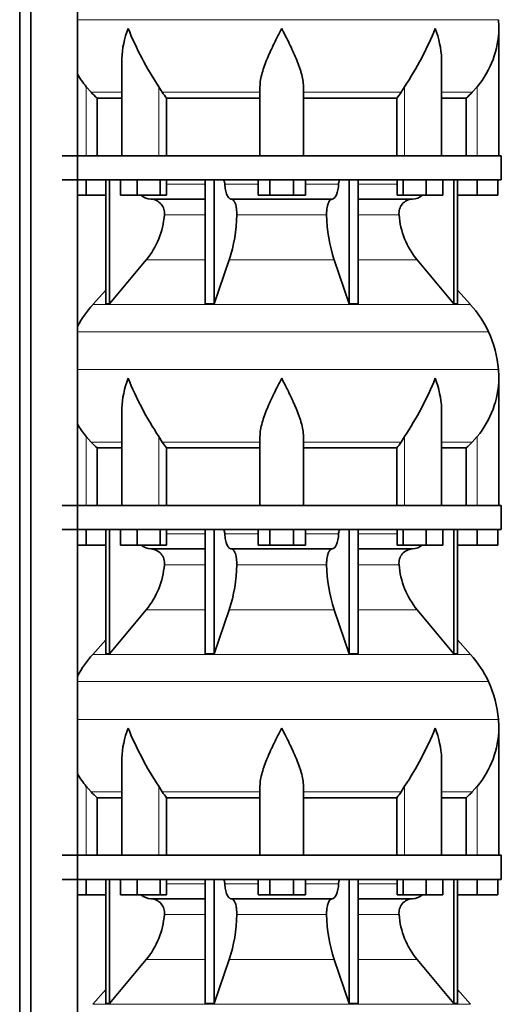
# Model space of a CAD drawing. Header units: millimetres. Extents: x 166 to 773, y -3529 to 2303.
# Tile 21 of 26: x 507 to 707, y 693 to 1101. Entities that reach past the tile are written whole.
import ezdxf

# ---------------------------------------------------------------- set-up
doc = ezdxf.new("R2010")
doc.units = ezdxf.units.MM
doc.layers.add('LOW_134-17', color=7, linetype='Continuous')
doc.layers.add('VSI134_DIFFUSORE', color=7, linetype='Continuous')

# ---------------------------------------------------------------- blocks, each defined once
blk = doc.blocks.new('SE3')
at = {"layer": 'LOW_134-17', "color": 7, "linetype": 'Continuous', "lineweight": 35}
for p, q in [((507.09, -691.82), (507.09, 1789.68)), ((511.64, -691.82), (511.64, 1789.68)), ((531.03, 1789.68), (531.03, -691.82)), ((531.1, 1179.68), (531.1, 1044.68)), ((531.1, 1034.68), (531.1, 899.68)), ((531.1, 889.68), (531.1, 754.68)), ((531.1, 744.68), (531.1, 609.68))]:
    blk.add_line(p, q, dxfattribs=at)
at = {"layer": 'VSI134_DIFFUSORE', "color": 4, "linetype": 'Continuous', "lineweight": 9}
for p, q in [((531.1, 1101.04), (705.49, 1101.04)), ((534.66, 1044.68), (534.66, 1073.28)), ((549.38, 1070.98), (536.67, 1070.98)), ((564.75, 1044.68), (564.75, 1073.28)), ((606.66, 1070.98), (566.17, 1070.98)), ((624.66, 1070.98), (665.15, 1070.98)), ((666.57, 1044.68), (666.57, 1073.28)), ((681.94, 1070.98), (694.65, 1070.98)), ((696.66, 1044.68), (696.66, 1073.28)), ((567.87, 1032.91), (583.96, 1032.91)), ((592.09, 1032.91), (605.85, 1032.91)), ((625.48, 1032.91), (639.23, 1032.91)), ((647.36, 1032.91), (663.46, 1032.91)), ((583.96, 1020.14), (567.03, 1020.14)), ((634.27, 1020.14), (597.05, 1020.14)), ((664.29, 1020.14), (647.36, 1020.14)), ((559.52, 1001.44), (583.96, 1001.44)), ((593.94, 1001.44), (637.38, 1001.44)), ((647.36, 1001.44), (671.8, 1001.44)), ((537.36, 982.93), (693.96, 982.93)), ((701.33, 971.67), (531.1, 971.67)), ((531.1, 956.04), (705.49, 956.04)), ((534.66, 899.68), (534.66, 928.28)), ((564.75, 899.68), (564.75, 928.28)), ((666.57, 899.68), (666.57, 928.28)), ((696.66, 899.68), (696.66, 928.28)), ((549.38, 925.98), (536.67, 925.98)), ((606.66, 925.98), (566.17, 925.98)), ((624.66, 925.98), (665.15, 925.98)), ((681.94, 925.98), (694.65, 925.98)), ((567.87, 887.91), (583.96, 887.91)), ((592.09, 887.91), (605.85, 887.91)), ((625.48, 887.91), (639.23, 887.91)), ((647.36, 887.91), (663.46, 887.91)), ((583.96, 875.14), (567.03, 875.14)), ((634.27, 875.14), (597.05, 875.14)), ((664.29, 875.14), (647.36, 875.14)), ((559.52, 856.44), (583.96, 856.44)), ((593.94, 856.44), (637.38, 856.44)), ((647.36, 856.44), (671.8, 856.44)), ((537.36, 837.93), (693.96, 837.93)), ((701.33, 826.67), (531.1, 826.67)), ((531.1, 811.04), (705.49, 811.04)), ((534.66, 754.68), (534.66, 783.28)), ((549.38, 780.98), (536.67, 780.98)), ((564.75, 754.68), (564.75, 783.28)), ((606.66, 780.98), (566.17, 780.98)), ((624.66, 780.98), (665.15, 780.98)), ((666.57, 754.68), (666.57, 783.28)), ((681.94, 780.98), (694.65, 780.98)), ((696.66, 754.68), (696.66, 783.28)), ((567.87, 742.91), (583.96, 742.91)), ((592.09, 742.91), (605.85, 742.91)), ((625.48, 742.91), (639.23, 742.91)), ((647.36, 742.91), (663.46, 742.91)), ((583.96, 730.14), (567.03, 730.14)), ((634.27, 730.14), (597.05, 730.14)), ((664.29, 730.14), (647.36, 730.14)), ((559.52, 711.44), (583.96, 711.44)), ((593.94, 711.44), (637.38, 711.44)), ((647.36, 711.44), (671.8, 711.44)), ((537.36, 692.93), (693.96, 692.93))]:
    blk.add_line(p, q, dxfattribs=at)
at = {"layer": 'VSI134_DIFFUSORE', "color": 7, "linetype": 'Continuous', "lineweight": 35}
for p, q in [((705.66, 1044.68), (705.66, 1097.42)), ((549.38, 1084.04), (549.38, 1044.68)), ((681.94, 1044.68), (681.94, 1084.04)), ((536.67, 1070.98), (534.66, 1073.28)), ((566.17, 1070.98), (564.75, 1073.28)), ((606.66, 1044.68), (606.66, 1073.28)), ((624.66, 1044.68), (624.66, 1073.28)), ((666.57, 1073.28), (665.15, 1070.98)), ((696.66, 1073.28), (694.65, 1070.98)), ((539.19, 1068.54), (549.38, 1068.54)), ((539.19, 1044.68), (539.19, 1068.54)), ((567.95, 1068.54), (606.66, 1068.54)), ((567.95, 1044.68), (567.95, 1068.54)), ((624.66, 1068.54), (663.37, 1068.54)), ((663.37, 1068.54), (663.37, 1044.68)), ((681.94, 1068.54), (692.13, 1068.54)), ((692.13, 1068.54), (692.13, 1044.68)), ((706.66, 1044.68), (524.66, 1044.68)), ((706.66, 1034.68), (706.66, 1044.68)), ((524.66, 1034.68), (706.66, 1034.68)), ((534.66, 1028.28), (534.66, 1034.68)), ((542.83, 1034.68), (542.83, 983.23)), ((544.36, 1034.68), (544.36, 983.23)), ((548.9, 1028.28), (548.9, 1034.68)), ((555.84, 1028.28), (555.84, 1034.68)), ((565.32, 1028.28), (565.32, 1034.68)), ((567.87, 1028.28), (567.87, 1034.68)), ((583.96, 1034.68), (583.96, 983.23)), ((587.66, 1034.68), (587.66, 983.23)), ((605.85, 1028.28), (605.85, 1034.68)), ((610.75, 1028.28), (610.75, 1034.68)), ((620.57, 1028.28), (620.57, 1034.68)), ((625.48, 1028.28), (625.48, 1034.68)), ((643.66, 1034.68), (643.66, 983.23)), ((647.36, 1034.68), (647.36, 983.23)), ((663.46, 1028.28), (663.46, 1034.68)), ((666, 1028.28), (666, 1034.68)), ((675.48, 1028.28), (675.48, 1034.68)), ((682.42, 1028.28), (682.42, 1034.68)), ((686.96, 1034.68), (686.96, 983.23)), ((688.49, 1034.68), (688.49, 983.23)), ((696.66, 1028.28), (696.66, 1034.68)), ((705.16, 1028.28), (705.16, 1034.68)), ((534.66, 1028.28), (531.1, 1028.28)), ((542.83, 1028.28), (534.66, 1028.28)), ((555.84, 1028.28), (548.9, 1028.28)), ((565.32, 1028.28), (555.84, 1028.28)), ((561.49, 1026.68), (583.96, 1026.68)), ((567.87, 1028.28), (565.32, 1028.28)), ((594.75, 1026.68), (636.57, 1026.68)), ((610.75, 1028.28), (605.85, 1028.28)), ((620.57, 1028.28), (610.75, 1028.28)), ((625.48, 1028.28), (620.57, 1028.28)), ((647.36, 1026.68), (669.83, 1026.68)), ((666, 1028.28), (663.46, 1028.28)), ((675.48, 1028.28), (666, 1028.28)), ((682.42, 1028.28), (675.48, 1028.28)), ((696.66, 1028.28), (688.49, 1028.28)), ((705.16, 1028.28), (696.66, 1028.28)), ((544.36, 983.23), (559.52, 1001.44)), ((587.66, 983.23), (593.94, 1001.44)), ((637.38, 1001.44), (643.66, 983.23)), ((671.8, 1001.44), (686.96, 983.23)), ((542.83, 989), (537.36, 982.93)), ((693.96, 982.93), (688.49, 989)), ((542.83, 983.23), (544.36, 983.23)), ((583.96, 983.23), (587.66, 983.23)), ((643.66, 983.23), (647.36, 983.23)), ((686.96, 983.23), (688.49, 983.23)), ((705.66, 899.68), (705.66, 952.42)), ((549.38, 939.04), (549.38, 899.68)), ((681.94, 899.68), (681.94, 939.04)), ((536.67, 925.98), (534.66, 928.28)), ((566.17, 925.98), (564.75, 928.28)), ((606.66, 899.68), (606.66, 928.28)), ((624.66, 899.68), (624.66, 928.28)), ((666.57, 928.28), (665.15, 925.98)), ((696.66, 928.28), (694.65, 925.98)), ((539.19, 923.54), (549.38, 923.54)), ((539.19, 899.68), (539.19, 923.54)), ((567.95, 923.54), (606.66, 923.54)), ((567.95, 899.68), (567.95, 923.54)), ((624.66, 923.54), (663.37, 923.54)), ((663.37, 923.54), (663.37, 899.68)), ((681.94, 923.54), (692.13, 923.54)), ((692.13, 923.54), (692.13, 899.68)), ((706.66, 899.68), (524.66, 899.68)), ((706.66, 889.68), (706.66, 899.68)), ((524.66, 889.68), (706.66, 889.68)), ((534.66, 883.28), (534.66, 889.68)), ((542.83, 889.68), (542.83, 838.23)), ((544.36, 889.68), (544.36, 838.23)), ((548.9, 883.28), (548.9, 889.68)), ((555.84, 883.28), (555.84, 889.68)), ((565.32, 883.28), (565.32, 889.68)), ((567.87, 883.28), (567.87, 889.68)), ((583.96, 889.68), (583.96, 838.23)), ((587.66, 889.68), (587.66, 838.23)), ((605.85, 883.28), (605.85, 889.68)), ((610.75, 883.28), (610.75, 889.68)), ((620.57, 883.28), (620.57, 889.68)), ((625.48, 883.28), (625.48, 889.68)), ((643.66, 889.68), (643.66, 838.23)), ((647.36, 889.68), (647.36, 838.23)), ((663.46, 883.28), (663.46, 889.68)), ((666, 883.28), (666, 889.68)), ((675.48, 883.28), (675.48, 889.68)), ((682.42, 883.28), (682.42, 889.68)), ((686.96, 889.68), (686.96, 838.23)), ((688.49, 889.68), (688.49, 838.23)), ((696.66, 883.28), (696.66, 889.68)), ((705.16, 883.28), (705.16, 889.68)), ((534.66, 883.28), (531.1, 883.28)), ((542.83, 883.28), (534.66, 883.28)), ((555.84, 883.28), (548.9, 883.28)), ((565.32, 883.28), (555.84, 883.28)), ((561.49, 881.68), (583.96, 881.68)), ((567.87, 883.28), (565.32, 883.28)), ((594.75, 881.68), (636.57, 881.68)), ((610.75, 883.28), (605.85, 883.28)), ((620.57, 883.28), (610.75, 883.28)), ((625.48, 883.28), (620.57, 883.28)), ((647.36, 881.68), (669.83, 881.68)), ((666, 883.28), (663.46, 883.28)), ((675.48, 883.28), (666, 883.28)), ((682.42, 883.28), (675.48, 883.28)), ((696.66, 883.28), (688.49, 883.28)), ((705.16, 883.28), (696.66, 883.28)), ((544.36, 838.23), (559.52, 856.44)), ((587.66, 838.23), (593.94, 856.44)), ((637.38, 856.44), (643.66, 838.23)), ((671.8, 856.44), (686.96, 838.23)), ((542.83, 844), (537.36, 837.93)), ((693.96, 837.93), (688.49, 844)), ((542.83, 838.23), (544.36, 838.23)), ((583.96, 838.23), (587.66, 838.23)), ((643.66, 838.23), (647.36, 838.23)), ((686.96, 838.23), (688.49, 838.23)), ((705.66, 754.68), (705.66, 807.42)), ((549.38, 794.04), (549.38, 754.68)), ((681.94, 754.68), (681.94, 794.04)), ((536.67, 780.98), (534.66, 783.28)), ((566.17, 780.98), (564.75, 783.28)), ((606.66, 754.68), (606.66, 783.28)), ((624.66, 754.68), (624.66, 783.28)), ((666.57, 783.28), (665.15, 780.98)), ((696.66, 783.28), (694.65, 780.98)), ((539.19, 778.54), (549.38, 778.54)), ((539.19, 754.68), (539.19, 778.54)), ((567.95, 778.54), (606.66, 778.54)), ((567.95, 754.68), (567.95, 778.54)), ((624.66, 778.54), (663.37, 778.54)), ((663.37, 778.54), (663.37, 754.68)), ((681.94, 778.54), (692.13, 778.54)), ((692.13, 778.54), (692.13, 754.68)), ((706.66, 754.68), (524.66, 754.68)), ((706.66, 744.68), (706.66, 754.68)), ((524.66, 744.68), (706.66, 744.68)), ((534.66, 738.28), (534.66, 744.68)), ((542.83, 744.68), (542.83, 693.23)), ((544.36, 744.68), (544.36, 693.23)), ((548.9, 738.28), (548.9, 744.68)), ((555.84, 738.28), (555.84, 744.68)), ((565.32, 738.28), (565.32, 744.68)), ((567.87, 738.28), (567.87, 744.68)), ((583.96, 744.68), (583.96, 693.23)), ((587.66, 744.68), (587.66, 693.23)), ((605.85, 738.28), (605.85, 744.68)), ((610.75, 738.28), (610.75, 744.68)), ((620.57, 738.28), (620.57, 744.68)), ((625.48, 738.28), (625.48, 744.68)), ((643.66, 744.68), (643.66, 693.23)), ((647.36, 744.68), (647.36, 693.23)), ((663.46, 738.28), (663.46, 744.68)), ((666, 738.28), (666, 744.68)), ((675.48, 738.28), (675.48, 744.68)), ((682.42, 738.28), (682.42, 744.68)), ((686.96, 744.68), (686.96, 693.23)), ((688.49, 744.68), (688.49, 693.23)), ((696.66, 738.28), (696.66, 744.68)), ((705.16, 738.28), (705.16, 744.68)), ((534.66, 738.28), (531.1, 738.28)), ((542.83, 738.28), (534.66, 738.28)), ((555.84, 738.28), (548.9, 738.28)), ((565.32, 738.28), (555.84, 738.28)), ((561.49, 736.68), (583.96, 736.68)), ((567.87, 738.28), (565.32, 738.28)), ((594.75, 736.68), (636.57, 736.68)), ((610.75, 738.28), (605.85, 738.28)), ((620.57, 738.28), (610.75, 738.28)), ((625.48, 738.28), (620.57, 738.28)), ((647.36, 736.68), (669.83, 736.68)), ((666, 738.28), (663.46, 738.28)), ((675.48, 738.28), (666, 738.28)), ((682.42, 738.28), (675.48, 738.28)), ((696.66, 738.28), (688.49, 738.28)), ((705.16, 738.28), (696.66, 738.28)), ((544.36, 693.23), (559.52, 711.44)), ((587.66, 693.23), (593.94, 711.44)), ((637.38, 711.44), (643.66, 693.23)), ((671.8, 711.44), (686.96, 693.23)), ((542.83, 699), (537.36, 692.93)), ((693.96, 692.93), (688.49, 699)), ((542.83, 693.23), (544.36, 693.23)), ((583.96, 693.23), (587.66, 693.23)), ((643.66, 693.23), (647.36, 693.23)), ((686.96, 693.23), (688.49, 693.23))]:
    blk.add_line(p, q, dxfattribs=at)
for centre, radius, start, end in [((667.16, 1097.41), 38.5, 359.9861, 5.4174), ((677.84, 1148.35), 135.74, 202.0412, 213.5763), ((553.48, 1148.35), 135.74, 326.4237, 337.9588), ((666.97, 1098.09), 38.7, 320.1094, 358.9842), ((564.35, 1098.09), 38.7, 210.5496, 219.8906), ((599.28, 1093.2), 39.88, 213.8582, 218.2062), ((632.04, 1093.2), 39.88, 321.7938, 326.1418), ((561.72, 1033.36), 6.68, 229.5852, 268.0094), ((561.2, 1020.82), 5.87, 353.3223, 87.2173), ((670.1, 1020.84), 5.85, 92.5772, 186.8833), ((669.6, 1033.36), 6.68, 271.9979, 310.3729), ((533.73, 1022.66), 33.4, 320.5472, 355.6594), ((532.09, 1021.34), 64.97, 342.1602, 358.9354), ((700.74, 1021.59), 66.48, 181.2569, 197.6475), ((697.7, 1022.71), 33.51, 184.3996, 219.3938), ((570.06, 953.48), 44, 138, 152.3158), ((661.26, 953.48), 44, 24.4088, 42), ((656.71, 951.42), 49, 5.4174, 24.4088), ((667.16, 952.41), 38.5, 359.9861, 5.4174), ((677.84, 1003.35), 135.74, 202.0412, 213.5763), ((553.48, 1003.35), 135.74, 326.4237, 337.9588), ((666.97, 953.09), 38.7, 320.1094, 358.9842), ((564.35, 953.09), 38.7, 210.5496, 219.8906), ((599.28, 948.2), 39.88, 213.8582, 218.2062), ((632.04, 948.2), 39.88, 321.7938, 326.1418), ((561.72, 888.36), 6.68, 229.5852, 268.0094), ((561.2, 875.82), 5.87, 353.3223, 87.2173), ((670.1, 875.84), 5.85, 92.5772, 186.8833), ((669.6, 888.36), 6.68, 271.9979, 310.3729), ((533.73, 877.66), 33.4, 320.5472, 355.6594), ((532.09, 876.34), 64.97, 342.1602, 358.9354), ((700.74, 876.59), 66.48, 181.2569, 197.6475), ((697.7, 877.71), 33.51, 184.3996, 219.3938), ((570.06, 808.48), 44, 138, 152.3158), ((661.26, 808.48), 44, 24.4088, 42), ((656.71, 806.42), 49, 5.4174, 24.4088), ((667.16, 807.41), 38.5, 359.9861, 5.4174), ((677.84, 858.35), 135.74, 202.0412, 213.5763), ((553.48, 858.35), 135.74, 326.4237, 337.9588), ((666.97, 808.09), 38.7, 320.1094, 358.9842), ((564.35, 808.09), 38.7, 210.5496, 219.8906), ((599.28, 803.2), 39.88, 213.8582, 218.2062), ((632.04, 803.2), 39.88, 321.7938, 326.1418), ((561.72, 743.36), 6.68, 229.5852, 268.0094), ((561.2, 730.82), 5.87, 353.3223, 87.2173), ((670.1, 730.84), 5.85, 92.5772, 186.8833), ((669.6, 743.36), 6.68, 271.9979, 310.3729), ((533.73, 732.66), 33.4, 320.5472, 355.6594), ((532.09, 731.34), 64.97, 342.1602, 358.9354), ((700.74, 731.59), 66.48, 181.2569, 197.6475), ((697.7, 732.71), 33.51, 184.3996, 219.3938)]:
    blk.add_arc(centre, radius, start, end, dxfattribs=at)
for points, knots in [([(549.38, 1084.03), (549.38, 1084.35), (549.39, 1084.68), (549.54, 1089.05), (550.53, 1093.26), (552.02, 1097.41)], [0.4601729, 0.4601729, 0.4601729, 0.4601729, 0.5, 0.5, 1, 1, 1, 1]), ([(606.66, 1073.28), (606.66, 1075.11), (607.02, 1077.05), (608.12, 1080.99), (608.86, 1083), (610.58, 1087.1), (611.54, 1089.14), (613.04, 1092.22), (613.55, 1093.25), (614.6, 1095.32), (615.13, 1096.38), (615.66, 1097.41)], [0, 0, 0, 0, 0.25, 0.25, 0.5, 0.5, 0.75, 0.75, 0.875, 0.875, 1, 1, 1, 1]), ([(624.66, 1073.28), (624.66, 1074.19), (624.57, 1075.13), (624.26, 1077.03), (624.04, 1078), (623.62, 1079.48), (623.47, 1079.98), (623.15, 1080.98), (622.98, 1081.48), (622.44, 1082.98), (622.04, 1083.99), (621.2, 1086.02), (620.74, 1087.04), (619.8, 1089.09), (619.3, 1090.13), (618.29, 1092.21), (617.77, 1093.24), (616.99, 1094.8), (616.72, 1095.32), (616.32, 1096.1), (616.19, 1096.36), (615.93, 1096.89), (615.79, 1097.15), (615.66, 1097.41)], [0, 0, 0, 0, 0.125, 0.125, 0.25, 0.25, 0.3125, 0.3125, 0.375, 0.375, 0.5, 0.5, 0.625, 0.625, 0.75, 0.75, 0.875, 0.875, 0.9375, 0.9375, 0.96875, 0.96875, 1, 1, 1, 1]), ([(681.94, 1084.03), (681.94, 1084.35), (681.93, 1084.68), (681.78, 1089.05), (680.79, 1093.26), (679.3, 1097.41)], [0.4601729, 0.4601729, 0.4601729, 0.4601729, 0.5, 0.5, 1, 1, 1, 1]), ([(591.33, 1034.68), (591.37, 1034.68), (591.42, 1034.67), (591.51, 1034.63), (591.56, 1034.6), (591.69, 1034.47), (591.77, 1034.34), (591.91, 1034.01), (591.96, 1033.82), (592.05, 1033.39), (592.08, 1033.15), (592.09, 1032.91)], [0, 0, 0, 0, 0.125, 0.125, 0.25, 0.25, 0.5, 0.5, 0.75, 0.75, 1, 1, 1, 1]), ([(594.75, 1026.68), (594.59, 1026.68), (594.43, 1026.72), (594.19, 1026.84), (594.11, 1026.89), (593.95, 1027), (593.87, 1027.07), (593.64, 1027.29), (593.5, 1027.48), (593.22, 1027.93), (593.09, 1028.18), (592.85, 1028.74), (592.73, 1029.06), (592.53, 1029.73), (592.45, 1030.09), (592.3, 1030.84), (592.23, 1031.24), (592.14, 1032.06), (592.11, 1032.48), (592.09, 1032.91)], [0, 0, 0, 0, 0.125, 0.125, 0.1875, 0.1875, 0.25, 0.25, 0.375, 0.375, 0.5, 0.5, 0.625, 0.625, 0.75, 0.75, 0.875, 0.875, 1, 1, 1, 1]), ([(639.23, 1032.91), (639.16, 1031.2), (638.84, 1029.6), (637.87, 1027.33), (637.22, 1026.68), (636.57, 1026.68)], [0, 0, 0, 0, 0.5, 0.5, 1, 1, 1, 1]), ([(639.23, 1032.91), (639.24, 1033.15), (639.27, 1033.38), (639.33, 1033.71), (639.36, 1033.81), (639.42, 1034), (639.45, 1034.09), (639.52, 1034.26), (639.56, 1034.33), (639.63, 1034.45), (639.68, 1034.51), (639.76, 1034.6), (639.81, 1034.63), (639.9, 1034.67), (639.95, 1034.68), (639.99, 1034.68)], [0, 0, 0, 0, 0.25, 0.25, 0.375, 0.375, 0.5, 0.5, 0.625, 0.625, 0.75, 0.75, 0.875, 0.875, 1, 1, 1, 1]), ([(594.75, 1026.68), (594.83, 1026.68), (594.91, 1026.67), (595.07, 1026.63), (595.15, 1026.6), (595.38, 1026.47), (595.53, 1026.34), (595.83, 1026), (595.96, 1025.8), (596.16, 1025.44), (596.22, 1025.31), (596.34, 1025.03), (596.4, 1024.88), (596.56, 1024.42), (596.65, 1024.09), (596.78, 1023.55), (596.81, 1023.37), (596.88, 1022.99), (596.91, 1022.8), (596.99, 1022.21), (597.02, 1021.8), (597.06, 1020.97), (597.06, 1020.55), (597.05, 1020.14)], [0, 0, 0, 0, 0.0625, 0.0625, 0.125, 0.125, 0.25, 0.25, 0.375, 0.375, 0.4375, 0.4375, 0.5, 0.5, 0.625, 0.625, 0.6875, 0.6875, 0.75, 0.75, 0.875, 0.875, 1, 1, 1, 1]), ([(634.27, 1020.14), (634.26, 1020.55), (634.26, 1020.97), (634.29, 1021.59), (634.3, 1021.79), (634.34, 1022.2), (634.36, 1022.4), (634.44, 1022.99), (634.5, 1023.37), (634.63, 1023.91), (634.67, 1024.08), (634.77, 1024.42), (634.87, 1024.74), (634.98, 1025.03), (635.1, 1025.3), (635.16, 1025.44), (635.36, 1025.8), (635.5, 1026.01), (635.79, 1026.34), (635.94, 1026.47), (636.25, 1026.64), (636.41, 1026.68), (636.57, 1026.68)], [0, 0, 0, 0, 0.125, 0.125, 0.1875, 0.1875, 0.25, 0.25, 0.375, 0.375, 0.4375, 0.4375, 0.5, 0.5625, 0.5625, 0.625, 0.625, 0.75, 0.75, 0.875, 0.875, 1, 1, 1, 1]), ([(549.38, 939.03), (549.38, 939.35), (549.39, 939.68), (549.54, 944.05), (550.53, 948.26), (552.02, 952.41)], [0.4601729, 0.4601729, 0.4601729, 0.4601729, 0.5, 0.5, 1, 1, 1, 1]), ([(606.66, 928.28), (606.66, 930.11), (607.02, 932.05), (608.12, 935.99), (608.86, 938), (610.58, 942.1), (611.54, 944.14), (613.04, 947.22), (613.55, 948.25), (614.6, 950.32), (615.13, 951.38), (615.66, 952.41)], [0, 0, 0, 0, 0.25, 0.25, 0.5, 0.5, 0.75, 0.75, 0.875, 0.875, 1, 1, 1, 1]), ([(624.66, 928.28), (624.66, 929.19), (624.57, 930.13), (624.26, 932.03), (624.04, 933), (623.62, 934.48), (623.47, 934.98), (623.15, 935.98), (622.98, 936.48), (622.44, 937.98), (622.04, 938.99), (621.2, 941.02), (620.74, 942.04), (619.8, 944.09), (619.3, 945.13), (618.29, 947.21), (617.77, 948.24), (616.99, 949.8), (616.72, 950.32), (616.32, 951.1), (616.19, 951.36), (615.93, 951.89), (615.79, 952.15), (615.66, 952.41)], [0, 0, 0, 0, 0.125, 0.125, 0.25, 0.25, 0.3125, 0.3125, 0.375, 0.375, 0.5, 0.5, 0.625, 0.625, 0.75, 0.75, 0.875, 0.875, 0.9375, 0.9375, 0.96875, 0.96875, 1, 1, 1, 1]), ([(681.94, 939.03), (681.94, 939.35), (681.93, 939.68), (681.78, 944.05), (680.79, 948.26), (679.3, 952.41)], [0.4601729, 0.4601729, 0.4601729, 0.4601729, 0.5, 0.5, 1, 1, 1, 1]), ([(591.33, 889.68), (591.37, 889.68), (591.42, 889.67), (591.51, 889.63), (591.56, 889.6), (591.69, 889.47), (591.77, 889.34), (591.91, 889.01), (591.96, 888.82), (592.05, 888.39), (592.08, 888.15), (592.09, 887.91)], [0, 0, 0, 0, 0.125, 0.125, 0.25, 0.25, 0.5, 0.5, 0.75, 0.75, 1, 1, 1, 1]), ([(594.75, 881.68), (594.59, 881.68), (594.43, 881.72), (594.19, 881.84), (594.11, 881.89), (593.95, 882), (593.87, 882.07), (593.64, 882.29), (593.5, 882.48), (593.22, 882.93), (593.09, 883.18), (592.85, 883.74), (592.73, 884.06), (592.53, 884.73), (592.45, 885.09), (592.3, 885.84), (592.23, 886.24), (592.14, 887.06), (592.11, 887.48), (592.09, 887.91)], [0, 0, 0, 0, 0.125, 0.125, 0.1875, 0.1875, 0.25, 0.25, 0.375, 0.375, 0.5, 0.5, 0.625, 0.625, 0.75, 0.75, 0.875, 0.875, 1, 1, 1, 1]), ([(639.23, 887.91), (639.16, 886.2), (638.84, 884.6), (637.87, 882.33), (637.22, 881.68), (636.57, 881.68)], [0, 0, 0, 0, 0.5, 0.5, 1, 1, 1, 1]), ([(639.23, 887.91), (639.24, 888.15), (639.27, 888.38), (639.33, 888.71), (639.36, 888.81), (639.42, 889), (639.45, 889.09), (639.52, 889.26), (639.56, 889.33), (639.63, 889.45), (639.68, 889.51), (639.76, 889.6), (639.81, 889.63), (639.9, 889.67), (639.95, 889.68), (639.99, 889.68)], [0, 0, 0, 0, 0.25, 0.25, 0.375, 0.375, 0.5, 0.5, 0.625, 0.625, 0.75, 0.75, 0.875, 0.875, 1, 1, 1, 1]), ([(594.75, 881.68), (594.83, 881.68), (594.91, 881.67), (595.07, 881.63), (595.15, 881.6), (595.38, 881.47), (595.53, 881.34), (595.83, 881), (595.96, 880.8), (596.16, 880.44), (596.22, 880.31), (596.34, 880.03), (596.4, 879.88), (596.56, 879.42), (596.65, 879.09), (596.78, 878.55), (596.81, 878.37), (596.88, 877.99), (596.91, 877.8), (596.99, 877.21), (597.02, 876.8), (597.06, 875.97), (597.06, 875.55), (597.05, 875.14)], [0, 0, 0, 0, 0.0625, 0.0625, 0.125, 0.125, 0.25, 0.25, 0.375, 0.375, 0.4375, 0.4375, 0.5, 0.5, 0.625, 0.625, 0.6875, 0.6875, 0.75, 0.75, 0.875, 0.875, 1, 1, 1, 1]), ([(634.27, 875.14), (634.26, 875.55), (634.26, 875.97), (634.29, 876.59), (634.3, 876.79), (634.34, 877.2), (634.36, 877.4), (634.44, 877.99), (634.5, 878.37), (634.63, 878.91), (634.67, 879.08), (634.77, 879.42), (634.87, 879.74), (634.98, 880.03), (635.1, 880.3), (635.16, 880.44), (635.36, 880.8), (635.5, 881.01), (635.79, 881.34), (635.94, 881.47), (636.25, 881.64), (636.41, 881.68), (636.57, 881.68)], [0, 0, 0, 0, 0.125, 0.125, 0.1875, 0.1875, 0.25, 0.25, 0.375, 0.375, 0.4375, 0.4375, 0.5, 0.5625, 0.5625, 0.625, 0.625, 0.75, 0.75, 0.875, 0.875, 1, 1, 1, 1]), ([(549.38, 794.03), (549.38, 794.35), (549.39, 794.68), (549.54, 799.05), (550.53, 803.26), (552.02, 807.41)], [0.4601729, 0.4601729, 0.4601729, 0.4601729, 0.5, 0.5, 1, 1, 1, 1]), ([(606.66, 783.28), (606.66, 785.11), (607.02, 787.05), (608.12, 790.99), (608.86, 793), (610.58, 797.1), (611.54, 799.14), (613.04, 802.22), (613.55, 803.25), (614.6, 805.32), (615.13, 806.38), (615.66, 807.41)], [0, 0, 0, 0, 0.25, 0.25, 0.5, 0.5, 0.75, 0.75, 0.875, 0.875, 1, 1, 1, 1]), ([(624.66, 783.28), (624.66, 784.19), (624.57, 785.13), (624.26, 787.03), (624.04, 788), (623.62, 789.48), (623.47, 789.98), (623.15, 790.98), (622.98, 791.48), (622.44, 792.98), (622.04, 793.99), (621.2, 796.02), (620.74, 797.04), (619.8, 799.09), (619.3, 800.13), (618.29, 802.21), (617.77, 803.24), (616.99, 804.8), (616.72, 805.32), (616.32, 806.1), (616.19, 806.36), (615.93, 806.89), (615.79, 807.15), (615.66, 807.41)], [0, 0, 0, 0, 0.125, 0.125, 0.25, 0.25, 0.3125, 0.3125, 0.375, 0.375, 0.5, 0.5, 0.625, 0.625, 0.75, 0.75, 0.875, 0.875, 0.9375, 0.9375, 0.96875, 0.96875, 1, 1, 1, 1]), ([(681.94, 794.03), (681.94, 794.35), (681.93, 794.68), (681.78, 799.05), (680.79, 803.26), (679.3, 807.41)], [0.4601729, 0.4601729, 0.4601729, 0.4601729, 0.5, 0.5, 1, 1, 1, 1]), ([(591.33, 744.68), (591.37, 744.68), (591.42, 744.67), (591.51, 744.63), (591.56, 744.6), (591.69, 744.47), (591.77, 744.34), (591.91, 744.01), (591.96, 743.82), (592.05, 743.39), (592.08, 743.15), (592.09, 742.91)], [0, 0, 0, 0, 0.125, 0.125, 0.25, 0.25, 0.5, 0.5, 0.75, 0.75, 1, 1, 1, 1]), ([(594.75, 736.68), (594.59, 736.68), (594.43, 736.72), (594.19, 736.84), (594.11, 736.89), (593.95, 737), (593.87, 737.07), (593.64, 737.29), (593.5, 737.48), (593.22, 737.93), (593.09, 738.18), (592.85, 738.74), (592.73, 739.06), (592.53, 739.73), (592.45, 740.09), (592.3, 740.84), (592.23, 741.24), (592.14, 742.06), (592.11, 742.48), (592.09, 742.91)], [0, 0, 0, 0, 0.125, 0.125, 0.1875, 0.1875, 0.25, 0.25, 0.375, 0.375, 0.5, 0.5, 0.625, 0.625, 0.75, 0.75, 0.875, 0.875, 1, 1, 1, 1]), ([(639.23, 742.91), (639.16, 741.2), (638.84, 739.6), (637.87, 737.33), (637.22, 736.68), (636.57, 736.68)], [0, 0, 0, 0, 0.5, 0.5, 1, 1, 1, 1]), ([(639.23, 742.91), (639.24, 743.15), (639.27, 743.38), (639.33, 743.71), (639.36, 743.81), (639.42, 744), (639.45, 744.09), (639.52, 744.26), (639.56, 744.33), (639.63, 744.45), (639.68, 744.51), (639.76, 744.6), (639.81, 744.63), (639.9, 744.67), (639.95, 744.68), (639.99, 744.68)], [0, 0, 0, 0, 0.25, 0.25, 0.375, 0.375, 0.5, 0.5, 0.625, 0.625, 0.75, 0.75, 0.875, 0.875, 1, 1, 1, 1]), ([(594.75, 736.68), (594.83, 736.68), (594.91, 736.67), (595.07, 736.63), (595.15, 736.6), (595.38, 736.47), (595.53, 736.34), (595.83, 736), (595.96, 735.8), (596.16, 735.44), (596.22, 735.31), (596.34, 735.03), (596.4, 734.88), (596.56, 734.42), (596.65, 734.09), (596.78, 733.55), (596.81, 733.37), (596.88, 732.99), (596.91, 732.8), (596.99, 732.21), (597.02, 731.8), (597.06, 730.97), (597.06, 730.55), (597.05, 730.14)], [0, 0, 0, 0, 0.0625, 0.0625, 0.125, 0.125, 0.25, 0.25, 0.375, 0.375, 0.4375, 0.4375, 0.5, 0.5, 0.625, 0.625, 0.6875, 0.6875, 0.75, 0.75, 0.875, 0.875, 1, 1, 1, 1]), ([(634.27, 730.14), (634.26, 730.55), (634.26, 730.97), (634.29, 731.59), (634.3, 731.79), (634.34, 732.2), (634.36, 732.4), (634.44, 732.99), (634.5, 733.37), (634.63, 733.91), (634.67, 734.08), (634.77, 734.42), (634.87, 734.74), (634.98, 735.03), (635.1, 735.3), (635.16, 735.44), (635.36, 735.8), (635.5, 736.01), (635.79, 736.34), (635.94, 736.47), (636.25, 736.64), (636.41, 736.68), (636.57, 736.68)], [0, 0, 0, 0, 0.125, 0.125, 0.1875, 0.1875, 0.25, 0.25, 0.375, 0.375, 0.4375, 0.4375, 0.5, 0.5625, 0.5625, 0.625, 0.625, 0.75, 0.75, 0.875, 0.875, 1, 1, 1, 1])]:
    blk.add_open_spline(points, degree=3, knots=knots, dxfattribs=at)
for points in [[(539.19, 1068.54), (538.32, 1069.32), (537.48, 1070.14), (536.67, 1070.98)], [(694.65, 1070.98), (693.84, 1070.14), (693, 1069.32), (692.13, 1068.54)], [(539.19, 923.54), (538.32, 924.32), (537.48, 925.14), (536.67, 925.98)], [(694.65, 925.98), (693.84, 925.14), (693, 924.32), (692.13, 923.54)], [(539.19, 778.54), (538.32, 779.32), (537.48, 780.14), (536.67, 780.98)], [(694.65, 780.98), (693.84, 780.14), (693, 779.32), (692.13, 778.54)]]:
    blk.add_open_spline(points, degree=3, dxfattribs=at)

msp = doc.modelspace()

# ---------------------------------------------------------------- block references
msp.add_blockref('SE3', (0, 0))

doc.saveas('drawing.dxf')
